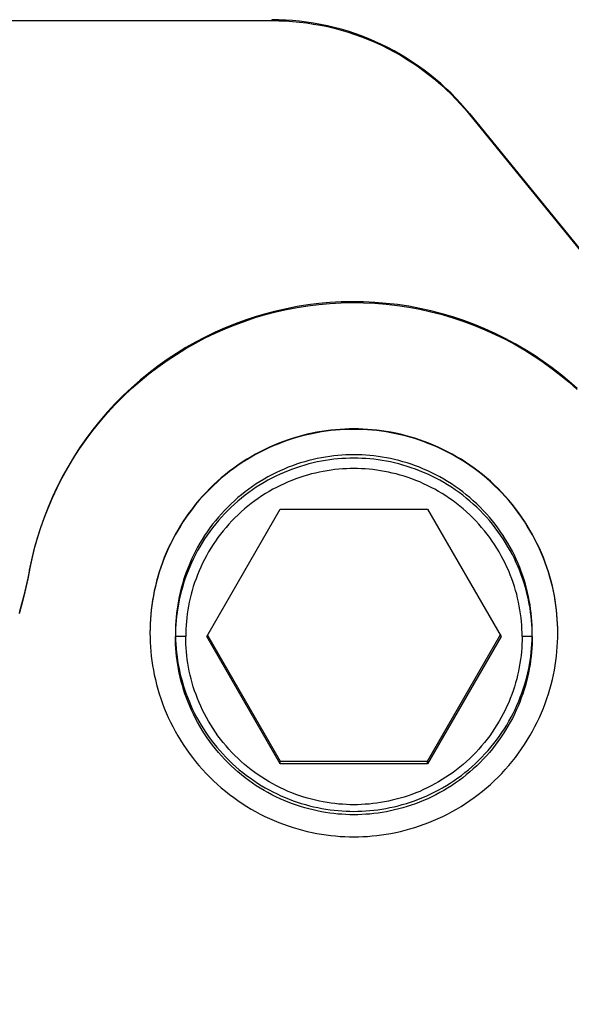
# Model space of a CAD drawing. Header units: millimetres. Extents: x -7950 to -6950, y 4408 to 5408.
# Tile 106 of 111: x -7097 to -7086, y 5197 to 5217. Entities that reach past the tile are written whole.
import ezdxf

# ---------------------------------------------------------------- set-up
doc = ezdxf.new("R2010")
doc.units = ezdxf.units.MM
doc.layers.add('SHOW Mini_Barndoor 002', color=7, linetype='Continuous', true_color=0x000000)

msp = doc.modelspace()

# ---------------------------------------------------------------- linework, layer by layer
at = {"layer": 'SHOW Mini_Barndoor 002', "color": 18, "lineweight": -3, "true_color": 0x000000}
for points in [[(-7104.424, 5216.795), (-7092.054, 5216.795)], [(-7092.054, 5216.813), (-7092.054, 5216.795)], [(-7088.176, 5214.968), (-7088.262, 5215.072), (-7088.352, 5215.173), (-7088.444, 5215.273), (-7088.54, 5215.37), (-7088.64, 5215.465), (-7088.742, 5215.558), (-7088.847, 5215.648), (-7088.955, 5215.736), (-7089.065, 5215.821), (-7089.179, 5215.903), (-7089.294, 5215.982), (-7089.413, 5216.058), (-7089.533, 5216.131), (-7089.656, 5216.2), (-7089.78, 5216.266), (-7089.907, 5216.328), (-7090.035, 5216.387), (-7090.165, 5216.442), (-7090.296, 5216.493), (-7090.428, 5216.541), (-7090.562, 5216.585), (-7090.696, 5216.625), (-7090.831, 5216.661), (-7090.967, 5216.693), (-7091.103, 5216.721), (-7091.24, 5216.746), (-7091.376, 5216.766), (-7091.512, 5216.783), (-7091.649, 5216.796), (-7091.784, 5216.805), (-7091.92, 5216.811), (-7092.054, 5216.813)], [(-7092.054, 5216.795), (-7091.92, 5216.793), (-7091.784, 5216.788), (-7091.649, 5216.779), (-7091.512, 5216.766), (-7091.376, 5216.749), (-7091.24, 5216.728), (-7091.103, 5216.704), (-7090.967, 5216.676), (-7090.831, 5216.643), (-7090.696, 5216.607), (-7090.562, 5216.567), (-7090.428, 5216.523), (-7090.296, 5216.476), (-7090.165, 5216.424), (-7090.035, 5216.369), (-7089.907, 5216.311), (-7089.78, 5216.248), (-7089.656, 5216.182), (-7089.533, 5216.113), (-7089.413, 5216.04), (-7089.294, 5215.965), (-7089.179, 5215.886), (-7089.065, 5215.804), (-7088.955, 5215.719), (-7088.847, 5215.631), (-7088.742, 5215.541), (-7088.64, 5215.448), (-7088.54, 5215.353), (-7088.444, 5215.255), (-7088.352, 5215.156), (-7088.262, 5215.054), (-7088.176, 5214.951)], [(-7088.176, 5214.951), (-7088.176, 5214.968)], [(-7088.176, 5214.968), (-7073.948, 5197.483)], [(-7088.176, 5214.951), (-7074.024, 5197.558)], [(-7086.067, 5209.571), (-7086.225, 5209.711), (-7086.388, 5209.847), (-7086.557, 5209.978), (-7086.731, 5210.104), (-7086.91, 5210.225), (-7087.095, 5210.341), (-7087.284, 5210.451), (-7087.478, 5210.555), (-7087.675, 5210.653), (-7087.877, 5210.744), (-7088.083, 5210.829), (-7088.292, 5210.906), (-7088.503, 5210.977), (-7088.718, 5211.04), (-7088.934, 5211.096), (-7089.152, 5211.145), (-7089.372, 5211.186), (-7089.593, 5211.219), (-7089.814, 5211.244), (-7090.036, 5211.262), (-7090.257, 5211.273), (-7090.478, 5211.275), (-7090.698, 5211.271), (-7090.916, 5211.258), (-7091.133, 5211.239), (-7091.348, 5211.213), (-7091.56, 5211.179), (-7091.77, 5211.139), (-7091.977, 5211.092), (-7092.181, 5211.039), (-7092.381, 5210.98), (-7092.579, 5210.915), (-7092.777, 5210.842), (-7092.973, 5210.763), (-7093.169, 5210.676), (-7093.362, 5210.583), (-7093.554, 5210.482), (-7093.743, 5210.374), (-7093.93, 5210.26), (-7094.113, 5210.139), (-7094.293, 5210.011), (-7094.469, 5209.876), (-7094.641, 5209.735), (-7094.808, 5209.588), (-7094.971, 5209.435), (-7095.128, 5209.276), (-7095.28, 5209.112), (-7095.426, 5208.943), (-7095.566, 5208.769), (-7095.7, 5208.59), (-7095.827, 5208.407), (-7095.948, 5208.221), (-7096.062, 5208.031), (-7096.168, 5207.838), (-7096.268, 5207.642), (-7096.361, 5207.443), (-7096.447, 5207.243), (-7096.525, 5207.042), (-7096.596, 5206.839), (-7096.66, 5206.635), (-7096.717, 5206.43), (-7096.767, 5206.226), (-7096.81, 5206.022)], [(-7096.81, 5206.004), (-7096.767, 5206.209), (-7096.717, 5206.413), (-7096.66, 5206.617), (-7096.596, 5206.821), (-7096.525, 5207.024), (-7096.447, 5207.226), (-7096.361, 5207.426), (-7096.268, 5207.624), (-7096.168, 5207.82), (-7096.062, 5208.013), (-7095.948, 5208.203), (-7095.827, 5208.39), (-7095.7, 5208.573), (-7095.566, 5208.751), (-7095.426, 5208.925), (-7095.28, 5209.095), (-7095.128, 5209.259), (-7094.971, 5209.418), (-7094.808, 5209.571), (-7094.641, 5209.718), (-7094.469, 5209.859), (-7094.293, 5209.993), (-7094.113, 5210.121), (-7093.93, 5210.243), (-7093.743, 5210.357), (-7093.554, 5210.465), (-7093.362, 5210.565), (-7093.169, 5210.659), (-7092.973, 5210.745), (-7092.777, 5210.825), (-7092.579, 5210.897), (-7092.381, 5210.963), (-7092.181, 5211.022), (-7091.977, 5211.075), (-7091.77, 5211.121), (-7091.56, 5211.162), (-7091.348, 5211.195), (-7091.133, 5211.222), (-7090.916, 5211.241), (-7090.698, 5211.253), (-7090.478, 5211.258), (-7090.257, 5211.255), (-7090.036, 5211.245), (-7089.814, 5211.227), (-7089.593, 5211.201), (-7089.372, 5211.168), (-7089.152, 5211.127), (-7088.934, 5211.079), (-7088.718, 5211.023), (-7088.503, 5210.96), (-7088.292, 5210.889), (-7088.083, 5210.811), (-7087.877, 5210.727), (-7087.675, 5210.635), (-7087.478, 5210.538), (-7087.284, 5210.433), (-7087.095, 5210.323), (-7086.91, 5210.208), (-7086.731, 5210.087), (-7086.557, 5209.96), (-7086.388, 5209.829), (-7086.225, 5209.694), (-7086.067, 5209.554)], [(-7086.447, 5204.78), (-7086.448, 5204.868), (-7086.451, 5204.958), (-7086.456, 5205.048), (-7086.463, 5205.139), (-7086.473, 5205.23), (-7086.484, 5205.322), (-7086.498, 5205.415), (-7086.514, 5205.507), (-7086.532, 5205.6), (-7086.553, 5205.693), (-7086.576, 5205.787), (-7086.601, 5205.88), (-7086.629, 5205.973), (-7086.66, 5206.066), (-7086.693, 5206.159), (-7086.728, 5206.252), (-7086.766, 5206.344), (-7086.806, 5206.435), (-7086.849, 5206.526), (-7086.894, 5206.616), (-7086.942, 5206.706), (-7086.992, 5206.794), (-7087.044, 5206.882), (-7087.099, 5206.968), (-7087.156, 5207.053), (-7087.216, 5207.137), (-7087.278, 5207.219), (-7087.342, 5207.3), (-7087.408, 5207.38), (-7087.476, 5207.457), (-7087.546, 5207.533), (-7087.619, 5207.608), (-7087.693, 5207.68), (-7087.769, 5207.75), (-7087.846, 5207.818), (-7087.926, 5207.884), (-7088.007, 5207.948), (-7088.089, 5208.01), (-7088.173, 5208.07), (-7088.258, 5208.127), (-7088.345, 5208.182), (-7088.432, 5208.234), (-7088.52, 5208.284), (-7088.61, 5208.332), (-7088.7, 5208.377), (-7088.791, 5208.42), (-7088.883, 5208.46), (-7088.975, 5208.498), (-7089.067, 5208.533), (-7089.16, 5208.566), (-7089.253, 5208.597), (-7089.346, 5208.625), (-7089.44, 5208.65), (-7089.533, 5208.673), (-7089.626, 5208.694), (-7089.719, 5208.712), (-7089.812, 5208.728), (-7089.904, 5208.742), (-7089.996, 5208.753), (-7090.088, 5208.763), (-7090.178, 5208.77), (-7090.269, 5208.775), (-7090.358, 5208.778), (-7090.447, 5208.779), (-7090.536, 5208.778), (-7090.625, 5208.775), (-7090.716, 5208.77), (-7090.806, 5208.763), (-7090.898, 5208.753), (-7090.99, 5208.742), (-7091.082, 5208.728), (-7091.175, 5208.712), (-7091.268, 5208.694), (-7091.361, 5208.673), (-7091.454, 5208.65), (-7091.548, 5208.625), (-7091.641, 5208.597), (-7091.734, 5208.566), (-7091.827, 5208.533), (-7091.919, 5208.498), (-7092.011, 5208.46), (-7092.103, 5208.42), (-7092.194, 5208.377), (-7092.284, 5208.332), (-7092.374, 5208.284), (-7092.462, 5208.234), (-7092.55, 5208.182), (-7092.636, 5208.127), (-7092.721, 5208.07), (-7092.805, 5208.01), (-7092.887, 5207.948), (-7092.968, 5207.884), (-7093.048, 5207.818), (-7093.125, 5207.75), (-7093.201, 5207.68), (-7093.275, 5207.608), (-7093.348, 5207.533), (-7093.418, 5207.457), (-7093.486, 5207.38), (-7093.552, 5207.3), (-7093.616, 5207.219), (-7093.678, 5207.137), (-7093.738, 5207.053), (-7093.795, 5206.968), (-7093.85, 5206.882), (-7093.902, 5206.794), (-7093.952, 5206.706), (-7094, 5206.616), (-7094.045, 5206.526), (-7094.088, 5206.435), (-7094.128, 5206.344), (-7094.166, 5206.252), (-7094.201, 5206.159), (-7094.234, 5206.066), (-7094.265, 5205.973), (-7094.293, 5205.88), (-7094.318, 5205.787), (-7094.341, 5205.693), (-7094.362, 5205.6), (-7094.38, 5205.507), (-7094.396, 5205.415), (-7094.41, 5205.322), (-7094.422, 5205.23), (-7094.431, 5205.139), (-7094.438, 5205.048), (-7094.443, 5204.958), (-7094.446, 5204.868), (-7094.447, 5204.78)], [(-7086.447, 5204.771), (-7086.448, 5204.86), (-7086.451, 5204.949), (-7086.456, 5205.039), (-7086.463, 5205.13), (-7086.473, 5205.222), (-7086.484, 5205.314), (-7086.498, 5205.406), (-7086.514, 5205.499), (-7086.532, 5205.592), (-7086.553, 5205.685), (-7086.576, 5205.778), (-7086.601, 5205.871), (-7086.629, 5205.965), (-7086.66, 5206.058), (-7086.693, 5206.15), (-7086.728, 5206.243), (-7086.766, 5206.335), (-7086.806, 5206.427), (-7086.849, 5206.518), (-7086.894, 5206.608), (-7086.942, 5206.697), (-7086.992, 5206.786), (-7087.044, 5206.873), (-7087.099, 5206.959), (-7087.156, 5207.044), (-7087.216, 5207.128), (-7087.278, 5207.211), (-7087.342, 5207.292), (-7087.408, 5207.371), (-7087.476, 5207.449), (-7087.546, 5207.525), (-7087.619, 5207.599), (-7087.693, 5207.671), (-7087.769, 5207.741), (-7087.846, 5207.81), (-7087.926, 5207.876), (-7088.007, 5207.94), (-7088.089, 5208.002), (-7088.173, 5208.061), (-7088.258, 5208.118), (-7088.345, 5208.173), (-7088.432, 5208.226), (-7088.52, 5208.276), (-7088.61, 5208.323), (-7088.7, 5208.369), (-7088.791, 5208.411), (-7088.883, 5208.452), (-7088.975, 5208.489), (-7089.067, 5208.525), (-7089.16, 5208.558), (-7089.253, 5208.588), (-7089.346, 5208.616), (-7089.44, 5208.641), (-7089.533, 5208.664), (-7089.626, 5208.685), (-7089.719, 5208.703), (-7089.812, 5208.719), (-7089.904, 5208.733), (-7089.996, 5208.745), (-7090.088, 5208.754), (-7090.178, 5208.761), (-7090.269, 5208.766), (-7090.358, 5208.769), (-7090.447, 5208.77), (-7090.536, 5208.769), (-7090.625, 5208.766), (-7090.716, 5208.761), (-7090.806, 5208.754), (-7090.898, 5208.745), (-7090.99, 5208.733), (-7091.082, 5208.719), (-7091.175, 5208.703), (-7091.268, 5208.685), (-7091.361, 5208.664), (-7091.454, 5208.641), (-7091.548, 5208.616), (-7091.641, 5208.588), (-7091.734, 5208.558), (-7091.827, 5208.525), (-7091.919, 5208.489), (-7092.011, 5208.452), (-7092.103, 5208.411), (-7092.194, 5208.369), (-7092.284, 5208.323), (-7092.374, 5208.276), (-7092.462, 5208.226), (-7092.55, 5208.173), (-7092.636, 5208.118), (-7092.721, 5208.061), (-7092.805, 5208.002), (-7092.887, 5207.94), (-7092.968, 5207.876), (-7093.048, 5207.81), (-7093.125, 5207.741), (-7093.201, 5207.671), (-7093.275, 5207.599), (-7093.348, 5207.525), (-7093.418, 5207.449), (-7093.486, 5207.371), (-7093.552, 5207.292), (-7093.616, 5207.211), (-7093.678, 5207.128), (-7093.738, 5207.044), (-7093.795, 5206.959), (-7093.85, 5206.873), (-7093.902, 5206.786), (-7093.952, 5206.697), (-7094, 5206.608), (-7094.045, 5206.518), (-7094.088, 5206.427), (-7094.128, 5206.335), (-7094.166, 5206.243), (-7094.201, 5206.15), (-7094.234, 5206.058), (-7094.265, 5205.965), (-7094.293, 5205.871), (-7094.318, 5205.778), (-7094.341, 5205.685), (-7094.362, 5205.592), (-7094.38, 5205.499), (-7094.396, 5205.406), (-7094.41, 5205.314), (-7094.422, 5205.222), (-7094.431, 5205.13), (-7094.438, 5205.039), (-7094.443, 5204.949), (-7094.446, 5204.86), (-7094.447, 5204.771)], [(-7086.947, 5204.771), (-7086.948, 5204.849), (-7086.95, 5204.927), (-7086.955, 5205.006), (-7086.961, 5205.085), (-7086.969, 5205.165), (-7086.979, 5205.246), (-7086.991, 5205.326), (-7087.005, 5205.408), (-7087.022, 5205.489), (-7087.04, 5205.57), (-7087.06, 5205.652), (-7087.082, 5205.734), (-7087.107, 5205.815), (-7087.133, 5205.897), (-7087.162, 5205.978), (-7087.193, 5206.059), (-7087.226, 5206.14), (-7087.261, 5206.22), (-7087.298, 5206.299), (-7087.338, 5206.378), (-7087.38, 5206.456), (-7087.424, 5206.534), (-7087.47, 5206.61), (-7087.518, 5206.686), (-7087.568, 5206.76), (-7087.62, 5206.834), (-7087.674, 5206.906), (-7087.73, 5206.977), (-7087.788, 5207.046), (-7087.847, 5207.114), (-7087.909, 5207.18), (-7087.972, 5207.245), (-7088.037, 5207.309), (-7088.104, 5207.37), (-7088.172, 5207.43), (-7088.241, 5207.488), (-7088.312, 5207.544), (-7088.384, 5207.598), (-7088.457, 5207.65), (-7088.532, 5207.7), (-7088.607, 5207.748), (-7088.684, 5207.794), (-7088.761, 5207.838), (-7088.839, 5207.879), (-7088.918, 5207.919), (-7088.998, 5207.956), (-7089.078, 5207.992), (-7089.159, 5208.025), (-7089.24, 5208.055), (-7089.321, 5208.084), (-7089.402, 5208.111), (-7089.484, 5208.135), (-7089.566, 5208.158), (-7089.647, 5208.178), (-7089.729, 5208.196), (-7089.81, 5208.212), (-7089.891, 5208.226), (-7089.972, 5208.238), (-7090.053, 5208.248), (-7090.133, 5208.256), (-7090.212, 5208.262), (-7090.291, 5208.267), (-7090.369, 5208.269), (-7090.447, 5208.27), (-7090.525, 5208.269), (-7090.603, 5208.267), (-7090.682, 5208.262), (-7090.762, 5208.256), (-7090.842, 5208.248), (-7090.922, 5208.238), (-7091.003, 5208.226), (-7091.084, 5208.212), (-7091.165, 5208.196), (-7091.247, 5208.178), (-7091.328, 5208.158), (-7091.41, 5208.135), (-7091.492, 5208.111), (-7091.573, 5208.084), (-7091.654, 5208.055), (-7091.735, 5208.025), (-7091.816, 5207.992), (-7091.896, 5207.956), (-7091.976, 5207.919), (-7092.055, 5207.879), (-7092.133, 5207.838), (-7092.21, 5207.794), (-7092.287, 5207.748), (-7092.362, 5207.7), (-7092.437, 5207.65), (-7092.51, 5207.598), (-7092.582, 5207.544), (-7092.653, 5207.488), (-7092.723, 5207.43), (-7092.791, 5207.37), (-7092.857, 5207.309), (-7092.922, 5207.245), (-7092.985, 5207.18), (-7093.047, 5207.114), (-7093.106, 5207.046), (-7093.164, 5206.977), (-7093.22, 5206.906), (-7093.274, 5206.834), (-7093.326, 5206.76), (-7093.377, 5206.686), (-7093.425, 5206.61), (-7093.47, 5206.534), (-7093.514, 5206.456), (-7093.556, 5206.378), (-7093.596, 5206.299), (-7093.633, 5206.22), (-7093.668, 5206.14), (-7093.701, 5206.059), (-7093.732, 5205.978), (-7093.761, 5205.897), (-7093.787, 5205.815), (-7093.812, 5205.734), (-7093.834, 5205.652), (-7093.854, 5205.57), (-7093.873, 5205.489), (-7093.889, 5205.408), (-7093.903, 5205.326), (-7093.915, 5205.246), (-7093.925, 5205.165), (-7093.933, 5205.085), (-7093.939, 5205.006), (-7093.944, 5204.927), (-7093.946, 5204.849), (-7093.947, 5204.771)], [(-7086.947, 5204.705), (-7086.948, 5204.782), (-7086.95, 5204.861), (-7086.955, 5204.939), (-7086.961, 5205.019), (-7086.969, 5205.099), (-7086.979, 5205.179), (-7086.991, 5205.26), (-7087.005, 5205.341), (-7087.022, 5205.423), (-7087.04, 5205.504), (-7087.06, 5205.586), (-7087.082, 5205.667), (-7087.107, 5205.749), (-7087.133, 5205.83), (-7087.162, 5205.912), (-7087.193, 5205.993), (-7087.226, 5206.073), (-7087.261, 5206.153), (-7087.298, 5206.233), (-7087.338, 5206.312), (-7087.38, 5206.39), (-7087.424, 5206.467), (-7087.47, 5206.544), (-7087.518, 5206.619), (-7087.568, 5206.694), (-7087.62, 5206.767), (-7087.674, 5206.839), (-7087.73, 5206.91), (-7087.788, 5206.98), (-7087.847, 5207.048), (-7087.909, 5207.114), (-7087.972, 5207.179), (-7088.037, 5207.242), (-7088.104, 5207.304), (-7088.172, 5207.363), (-7088.241, 5207.421), (-7088.312, 5207.477), (-7088.384, 5207.531), (-7088.457, 5207.583), (-7088.532, 5207.634), (-7088.607, 5207.682), (-7088.684, 5207.728), (-7088.761, 5207.771), (-7088.839, 5207.813), (-7088.918, 5207.853), (-7088.998, 5207.89), (-7089.078, 5207.925), (-7089.159, 5207.958), (-7089.24, 5207.989), (-7089.321, 5208.018), (-7089.402, 5208.044), (-7089.484, 5208.069), (-7089.566, 5208.091), (-7089.647, 5208.111), (-7089.729, 5208.13), (-7089.81, 5208.146), (-7089.891, 5208.16), (-7089.972, 5208.172), (-7090.053, 5208.182), (-7090.133, 5208.19), (-7090.212, 5208.196), (-7090.291, 5208.2), (-7090.369, 5208.203), (-7090.447, 5208.204), (-7090.525, 5208.203), (-7090.603, 5208.2), (-7090.682, 5208.196), (-7090.762, 5208.19), (-7090.842, 5208.182), (-7090.922, 5208.172), (-7091.003, 5208.16), (-7091.084, 5208.146), (-7091.165, 5208.13), (-7091.247, 5208.111), (-7091.328, 5208.091), (-7091.41, 5208.069), (-7091.492, 5208.044), (-7091.573, 5208.018), (-7091.654, 5207.989), (-7091.735, 5207.958), (-7091.816, 5207.925), (-7091.896, 5207.89), (-7091.976, 5207.853), (-7092.055, 5207.813), (-7092.133, 5207.771), (-7092.21, 5207.728), (-7092.287, 5207.682), (-7092.362, 5207.634), (-7092.437, 5207.583), (-7092.51, 5207.531), (-7092.582, 5207.477), (-7092.653, 5207.421), (-7092.723, 5207.363), (-7092.791, 5207.304), (-7092.857, 5207.242), (-7092.922, 5207.179), (-7092.985, 5207.114), (-7093.047, 5207.048), (-7093.106, 5206.98), (-7093.164, 5206.91), (-7093.22, 5206.839), (-7093.274, 5206.767), (-7093.326, 5206.694), (-7093.377, 5206.619), (-7093.425, 5206.544), (-7093.47, 5206.467), (-7093.514, 5206.39), (-7093.556, 5206.312), (-7093.596, 5206.233), (-7093.633, 5206.153), (-7093.668, 5206.073), (-7093.701, 5205.993), (-7093.732, 5205.912), (-7093.761, 5205.83), (-7093.787, 5205.749), (-7093.812, 5205.667), (-7093.834, 5205.586), (-7093.854, 5205.504), (-7093.873, 5205.423), (-7093.889, 5205.341), (-7093.903, 5205.26), (-7093.915, 5205.179), (-7093.925, 5205.099), (-7093.933, 5205.019), (-7093.939, 5204.939), (-7093.944, 5204.861), (-7093.946, 5204.782), (-7093.947, 5204.705)], [(-7087.147, 5204.701), (-7087.148, 5204.774), (-7087.15, 5204.848), (-7087.154, 5204.923), (-7087.16, 5204.997), (-7087.168, 5205.073), (-7087.178, 5205.149), (-7087.189, 5205.225), (-7087.202, 5205.301), (-7087.217, 5205.378), (-7087.234, 5205.455), (-7087.253, 5205.532), (-7087.274, 5205.609), (-7087.297, 5205.686), (-7087.322, 5205.763), (-7087.35, 5205.839), (-7087.379, 5205.916), (-7087.41, 5205.992), (-7087.443, 5206.067), (-7087.478, 5206.142), (-7087.516, 5206.216), (-7087.555, 5206.29), (-7087.596, 5206.363), (-7087.64, 5206.435), (-7087.685, 5206.507), (-7087.732, 5206.577), (-7087.781, 5206.646), (-7087.832, 5206.714), (-7087.885, 5206.781), (-7087.94, 5206.846), (-7087.996, 5206.91), (-7088.054, 5206.973), (-7088.114, 5207.034), (-7088.175, 5207.094), (-7088.237, 5207.152), (-7088.302, 5207.208), (-7088.367, 5207.263), (-7088.434, 5207.315), (-7088.502, 5207.366), (-7088.571, 5207.415), (-7088.641, 5207.463), (-7088.712, 5207.508), (-7088.785, 5207.551), (-7088.858, 5207.593), (-7088.931, 5207.632), (-7089.006, 5207.669), (-7089.081, 5207.704), (-7089.156, 5207.738), (-7089.232, 5207.769), (-7089.309, 5207.798), (-7089.385, 5207.825), (-7089.462, 5207.85), (-7089.539, 5207.873), (-7089.616, 5207.894), (-7089.693, 5207.913), (-7089.77, 5207.93), (-7089.847, 5207.945), (-7089.923, 5207.959), (-7089.999, 5207.97), (-7090.075, 5207.979), (-7090.15, 5207.987), (-7090.225, 5207.993), (-7090.3, 5207.997), (-7090.374, 5208), (-7090.447, 5208.001), (-7090.52, 5208), (-7090.594, 5207.997), (-7090.669, 5207.993), (-7090.744, 5207.987), (-7090.819, 5207.979), (-7090.895, 5207.97), (-7090.971, 5207.959), (-7091.047, 5207.945), (-7091.124, 5207.93), (-7091.201, 5207.913), (-7091.278, 5207.894), (-7091.355, 5207.873), (-7091.432, 5207.85), (-7091.509, 5207.825), (-7091.585, 5207.798), (-7091.662, 5207.769), (-7091.738, 5207.738), (-7091.813, 5207.704), (-7091.888, 5207.669), (-7091.963, 5207.632), (-7092.036, 5207.593), (-7092.109, 5207.551), (-7092.182, 5207.508), (-7092.253, 5207.463), (-7092.323, 5207.415), (-7092.392, 5207.366), (-7092.46, 5207.315), (-7092.527, 5207.263), (-7092.592, 5207.208), (-7092.657, 5207.152), (-7092.719, 5207.094), (-7092.78, 5207.034), (-7092.84, 5206.973), (-7092.898, 5206.91), (-7092.954, 5206.846), (-7093.009, 5206.781), (-7093.062, 5206.714), (-7093.113, 5206.646), (-7093.162, 5206.577), (-7093.209, 5206.507), (-7093.254, 5206.435), (-7093.298, 5206.363), (-7093.339, 5206.29), (-7093.378, 5206.216), (-7093.416, 5206.142), (-7093.451, 5206.067), (-7093.484, 5205.992), (-7093.515, 5205.916), (-7093.544, 5205.839), (-7093.572, 5205.763), (-7093.597, 5205.686), (-7093.62, 5205.609), (-7093.641, 5205.532), (-7093.66, 5205.455), (-7093.677, 5205.378), (-7093.692, 5205.301), (-7093.705, 5205.225), (-7093.716, 5205.149), (-7093.726, 5205.073), (-7093.734, 5204.997), (-7093.74, 5204.923), (-7093.744, 5204.848), (-7093.746, 5204.774), (-7093.747, 5204.701)], [(-7093.334, 5204.701), (-7091.89, 5207.201)], [(-7091.89, 5207.201), (-7089.004, 5207.201)], [(-7089.004, 5207.201), (-7087.56, 5204.701)], [(-7096.81, 5206.022), (-7096.844, 5205.851), (-7096.882, 5205.681), (-7096.922, 5205.51), (-7096.966, 5205.339), (-7097.014, 5205.168)], [(-7096.81, 5206.004), (-7096.844, 5205.834), (-7096.882, 5205.663), (-7096.922, 5205.493), (-7096.966, 5205.322), (-7097.014, 5205.151)], [(-7094.447, 5204.771), (-7094.446, 5204.682), (-7094.443, 5204.593), (-7094.438, 5204.502), (-7094.431, 5204.411), (-7094.422, 5204.32), (-7094.41, 5204.228), (-7094.396, 5204.136), (-7094.38, 5204.043), (-7094.362, 5203.95), (-7094.341, 5203.857), (-7094.318, 5203.764), (-7094.293, 5203.67), (-7094.265, 5203.577), (-7094.234, 5203.484), (-7094.201, 5203.391), (-7094.166, 5203.299), (-7094.128, 5203.207), (-7094.088, 5203.115), (-7094.045, 5203.024), (-7094, 5202.934), (-7093.952, 5202.845), (-7093.902, 5202.756), (-7093.85, 5202.669), (-7093.795, 5202.582), (-7093.738, 5202.497), (-7093.678, 5202.413), (-7093.616, 5202.331), (-7093.552, 5202.25), (-7093.486, 5202.171), (-7093.418, 5202.093), (-7093.348, 5202.017), (-7093.275, 5201.943), (-7093.201, 5201.871), (-7093.125, 5201.8), (-7093.048, 5201.732), (-7092.968, 5201.666), (-7092.887, 5201.602), (-7092.805, 5201.54), (-7092.721, 5201.481), (-7092.636, 5201.423), (-7092.55, 5201.368), (-7092.462, 5201.316), (-7092.374, 5201.266), (-7092.284, 5201.218), (-7092.194, 5201.173), (-7092.103, 5201.13), (-7092.011, 5201.09), (-7091.919, 5201.052), (-7091.827, 5201.017), (-7091.734, 5200.984), (-7091.641, 5200.954), (-7091.548, 5200.926), (-7091.454, 5200.9), (-7091.361, 5200.877), (-7091.268, 5200.857), (-7091.175, 5200.838), (-7091.082, 5200.822), (-7090.99, 5200.808), (-7090.898, 5200.797), (-7090.806, 5200.788), (-7090.716, 5200.78), (-7090.625, 5200.775), (-7090.536, 5200.772), (-7090.447, 5200.771), (-7090.358, 5200.772), (-7090.269, 5200.775), (-7090.178, 5200.78), (-7090.088, 5200.788), (-7089.996, 5200.797), (-7089.904, 5200.808), (-7089.812, 5200.822), (-7089.719, 5200.838), (-7089.626, 5200.857), (-7089.533, 5200.877), (-7089.44, 5200.9), (-7089.346, 5200.926), (-7089.253, 5200.954), (-7089.16, 5200.984), (-7089.067, 5201.017), (-7088.975, 5201.052), (-7088.883, 5201.09), (-7088.791, 5201.13), (-7088.7, 5201.173), (-7088.61, 5201.218), (-7088.52, 5201.266), (-7088.432, 5201.316), (-7088.345, 5201.368), (-7088.258, 5201.423), (-7088.173, 5201.481), (-7088.089, 5201.54), (-7088.007, 5201.602), (-7087.926, 5201.666), (-7087.846, 5201.732), (-7087.769, 5201.8), (-7087.693, 5201.871), (-7087.619, 5201.943), (-7087.546, 5202.017), (-7087.476, 5202.093), (-7087.408, 5202.171), (-7087.342, 5202.25), (-7087.278, 5202.331), (-7087.216, 5202.413), (-7087.156, 5202.497), (-7087.099, 5202.582), (-7087.044, 5202.669), (-7086.992, 5202.756), (-7086.942, 5202.845), (-7086.894, 5202.934), (-7086.849, 5203.024), (-7086.806, 5203.115), (-7086.766, 5203.207), (-7086.728, 5203.299), (-7086.693, 5203.391), (-7086.66, 5203.484), (-7086.629, 5203.577), (-7086.601, 5203.67), (-7086.576, 5203.764), (-7086.553, 5203.857), (-7086.532, 5203.95), (-7086.514, 5204.043), (-7086.498, 5204.136), (-7086.484, 5204.228), (-7086.473, 5204.32), (-7086.463, 5204.411), (-7086.456, 5204.502), (-7086.451, 5204.593), (-7086.448, 5204.682), (-7086.447, 5204.771)], [(-7086.947, 5204.705), (-7086.948, 5204.627), (-7086.95, 5204.549), (-7086.955, 5204.47), (-7086.961, 5204.39), (-7086.969, 5204.31), (-7086.979, 5204.23), (-7086.991, 5204.149), (-7087.005, 5204.068), (-7087.022, 5203.986), (-7087.04, 5203.905), (-7087.06, 5203.823), (-7087.082, 5203.742), (-7087.107, 5203.66), (-7087.133, 5203.579), (-7087.162, 5203.497), (-7087.193, 5203.416), (-7087.226, 5203.336), (-7087.261, 5203.256), (-7087.298, 5203.176), (-7087.338, 5203.097), (-7087.38, 5203.019), (-7087.424, 5202.942), (-7087.47, 5202.865), (-7087.518, 5202.79), (-7087.568, 5202.715), (-7087.62, 5202.642), (-7087.674, 5202.57), (-7087.73, 5202.499), (-7087.788, 5202.429), (-7087.847, 5202.361), (-7087.909, 5202.295), (-7087.972, 5202.23), (-7088.037, 5202.167), (-7088.104, 5202.105), (-7088.172, 5202.046), (-7088.241, 5201.988), (-7088.312, 5201.932), (-7088.384, 5201.878), (-7088.457, 5201.826), (-7088.532, 5201.775), (-7088.607, 5201.727), (-7088.684, 5201.682), (-7088.761, 5201.638), (-7088.839, 5201.596), (-7088.918, 5201.556), (-7088.998, 5201.519), (-7089.078, 5201.484), (-7089.159, 5201.451), (-7089.24, 5201.42), (-7089.321, 5201.391), (-7089.402, 5201.365), (-7089.484, 5201.34), (-7089.566, 5201.318), (-7089.647, 5201.298), (-7089.729, 5201.28), (-7089.81, 5201.263), (-7089.891, 5201.249), (-7089.972, 5201.237), (-7090.053, 5201.227), (-7090.133, 5201.219), (-7090.212, 5201.213), (-7090.291, 5201.209), (-7090.369, 5201.206), (-7090.447, 5201.205), (-7090.525, 5201.206), (-7090.603, 5201.209), (-7090.682, 5201.213), (-7090.762, 5201.219), (-7090.842, 5201.227), (-7090.922, 5201.237), (-7091.003, 5201.249), (-7091.084, 5201.263), (-7091.165, 5201.28), (-7091.247, 5201.298), (-7091.328, 5201.318), (-7091.41, 5201.34), (-7091.492, 5201.365), (-7091.573, 5201.391), (-7091.654, 5201.42), (-7091.735, 5201.451), (-7091.816, 5201.484), (-7091.896, 5201.519), (-7091.976, 5201.556), (-7092.055, 5201.596), (-7092.133, 5201.638), (-7092.21, 5201.682), (-7092.287, 5201.727), (-7092.362, 5201.775), (-7092.437, 5201.826), (-7092.51, 5201.878), (-7092.582, 5201.932), (-7092.653, 5201.988), (-7092.723, 5202.046), (-7092.791, 5202.105), (-7092.857, 5202.167), (-7092.922, 5202.23), (-7092.985, 5202.295), (-7093.047, 5202.361), (-7093.106, 5202.429), (-7093.164, 5202.499), (-7093.22, 5202.57), (-7093.274, 5202.642), (-7093.326, 5202.715), (-7093.377, 5202.79), (-7093.425, 5202.865), (-7093.47, 5202.942), (-7093.514, 5203.019), (-7093.556, 5203.097), (-7093.596, 5203.176), (-7093.633, 5203.256), (-7093.668, 5203.336), (-7093.701, 5203.416), (-7093.732, 5203.497), (-7093.761, 5203.579), (-7093.787, 5203.66), (-7093.812, 5203.742), (-7093.834, 5203.823), (-7093.854, 5203.905), (-7093.873, 5203.986), (-7093.889, 5204.068), (-7093.903, 5204.149), (-7093.915, 5204.23), (-7093.925, 5204.31), (-7093.933, 5204.39), (-7093.939, 5204.47), (-7093.944, 5204.549), (-7093.946, 5204.627), (-7093.947, 5204.705)], [(-7093.747, 5204.701), (-7093.947, 5204.705)], [(-7093.946, 5204.705), (-7093.944, 5204.627), (-7093.94, 5204.55), (-7093.934, 5204.471), (-7093.926, 5204.392), (-7093.917, 5204.313), (-7093.906, 5204.233), (-7093.892, 5204.153), (-7093.877, 5204.073), (-7093.859, 5203.993), (-7093.84, 5203.912), (-7093.819, 5203.832), (-7093.795, 5203.751), (-7093.77, 5203.671), (-7093.742, 5203.591), (-7093.712, 5203.511), (-7093.68, 5203.431), (-7093.646, 5203.352), (-7093.61, 5203.273), (-7093.572, 5203.195), (-7093.532, 5203.118), (-7093.489, 5203.041), (-7093.445, 5202.965), (-7093.398, 5202.89), (-7093.35, 5202.816), (-7093.3, 5202.743), (-7093.247, 5202.671), (-7093.193, 5202.601), (-7093.137, 5202.532), (-7093.079, 5202.464), (-7093.019, 5202.397), (-7092.957, 5202.332), (-7092.894, 5202.269), (-7092.83, 5202.207), (-7092.763, 5202.147), (-7092.696, 5202.089), (-7092.627, 5202.033), (-7092.556, 5201.978), (-7092.485, 5201.926), (-7092.412, 5201.875), (-7092.338, 5201.826), (-7092.263, 5201.779), (-7092.188, 5201.735), (-7092.111, 5201.692), (-7092.034, 5201.652), (-7091.955, 5201.613), (-7091.877, 5201.577), (-7091.798, 5201.542), (-7091.718, 5201.51), (-7091.638, 5201.48), (-7091.558, 5201.452), (-7091.478, 5201.426), (-7091.397, 5201.403), (-7091.316, 5201.381), (-7091.236, 5201.361), (-7091.155, 5201.344), (-7091.075, 5201.328), (-7090.995, 5201.315), (-7090.915, 5201.303), (-7090.836, 5201.293), (-7090.757, 5201.285), (-7090.679, 5201.279), (-7090.601, 5201.275), (-7090.524, 5201.272), (-7090.447, 5201.271), (-7090.37, 5201.272), (-7090.293, 5201.275), (-7090.215, 5201.279), (-7090.137, 5201.285), (-7090.058, 5201.293), (-7089.979, 5201.303), (-7089.899, 5201.315), (-7089.819, 5201.328), (-7089.739, 5201.344), (-7089.658, 5201.361), (-7089.578, 5201.381), (-7089.497, 5201.403), (-7089.416, 5201.426), (-7089.336, 5201.452), (-7089.256, 5201.48), (-7089.176, 5201.51), (-7089.096, 5201.542), (-7089.017, 5201.577), (-7088.938, 5201.613), (-7088.86, 5201.652), (-7088.783, 5201.692), (-7088.706, 5201.735), (-7088.631, 5201.78), (-7088.556, 5201.826), (-7088.482, 5201.875), (-7088.409, 5201.926), (-7088.338, 5201.978), (-7088.267, 5202.033), (-7088.198, 5202.089), (-7088.13, 5202.148), (-7088.064, 5202.208), (-7088, 5202.269), (-7087.936, 5202.333), (-7087.875, 5202.397), (-7087.815, 5202.464), (-7087.757, 5202.532), (-7087.701, 5202.601), (-7087.647, 5202.671), (-7087.594, 5202.743), (-7087.544, 5202.816), (-7087.495, 5202.89), (-7087.449, 5202.965), (-7087.405, 5203.041), (-7087.362, 5203.118), (-7087.322, 5203.195), (-7087.284, 5203.273), (-7087.248, 5203.352), (-7087.214, 5203.431), (-7087.182, 5203.511), (-7087.152, 5203.591), (-7087.124, 5203.671), (-7087.099, 5203.751), (-7087.075, 5203.832), (-7087.054, 5203.913), (-7087.035, 5203.993), (-7087.017, 5204.073), (-7087.002, 5204.154), (-7086.988, 5204.234), (-7086.977, 5204.313), (-7086.968, 5204.393), (-7086.96, 5204.471), (-7086.954, 5204.55), (-7086.95, 5204.628), (-7086.948, 5204.705)], [(-7087.147, 5204.701), (-7087.148, 5204.628), (-7087.15, 5204.554), (-7087.154, 5204.479), (-7087.16, 5204.405), (-7087.168, 5204.329), (-7087.178, 5204.253), (-7087.189, 5204.177), (-7087.202, 5204.101), (-7087.217, 5204.024), (-7087.234, 5203.947), (-7087.253, 5203.87), (-7087.274, 5203.793), (-7087.297, 5203.716), (-7087.322, 5203.639), (-7087.35, 5203.563), (-7087.379, 5203.486), (-7087.41, 5203.411), (-7087.443, 5203.335), (-7087.478, 5203.26), (-7087.516, 5203.186), (-7087.555, 5203.112), (-7087.596, 5203.039), (-7087.64, 5202.967), (-7087.685, 5202.896), (-7087.732, 5202.825), (-7087.781, 5202.756), (-7087.832, 5202.688), (-7087.885, 5202.621), (-7087.94, 5202.556), (-7087.996, 5202.492), (-7088.054, 5202.429), (-7088.114, 5202.368), (-7088.175, 5202.308), (-7088.237, 5202.25), (-7088.302, 5202.194), (-7088.367, 5202.139), (-7088.434, 5202.087), (-7088.502, 5202.036), (-7088.571, 5201.987), (-7088.641, 5201.939), (-7088.712, 5201.894), (-7088.785, 5201.851), (-7088.858, 5201.809), (-7088.931, 5201.77), (-7089.006, 5201.733), (-7089.081, 5201.698), (-7089.156, 5201.664), (-7089.232, 5201.633), (-7089.309, 5201.604), (-7089.385, 5201.577), (-7089.462, 5201.552), (-7089.539, 5201.529), (-7089.616, 5201.508), (-7089.693, 5201.489), (-7089.77, 5201.472), (-7089.847, 5201.457), (-7089.923, 5201.443), (-7089.999, 5201.432), (-7090.075, 5201.423), (-7090.15, 5201.415), (-7090.225, 5201.409), (-7090.3, 5201.405), (-7090.374, 5201.402), (-7090.447, 5201.402), (-7090.52, 5201.402), (-7090.594, 5201.405), (-7090.669, 5201.409), (-7090.744, 5201.415), (-7090.819, 5201.423), (-7090.895, 5201.432), (-7090.971, 5201.443), (-7091.047, 5201.457), (-7091.124, 5201.472), (-7091.201, 5201.489), (-7091.278, 5201.508), (-7091.355, 5201.529), (-7091.432, 5201.552), (-7091.509, 5201.577), (-7091.585, 5201.604), (-7091.662, 5201.633), (-7091.738, 5201.664), (-7091.813, 5201.698), (-7091.888, 5201.733), (-7091.963, 5201.77), (-7092.036, 5201.809), (-7092.109, 5201.851), (-7092.182, 5201.894), (-7092.253, 5201.939), (-7092.323, 5201.987), (-7092.392, 5202.036), (-7092.46, 5202.087), (-7092.527, 5202.139), (-7092.592, 5202.194), (-7092.657, 5202.25), (-7092.719, 5202.308), (-7092.78, 5202.368), (-7092.84, 5202.429), (-7092.898, 5202.492), (-7092.954, 5202.556), (-7093.009, 5202.621), (-7093.062, 5202.688), (-7093.113, 5202.756), (-7093.162, 5202.825), (-7093.209, 5202.896), (-7093.254, 5202.967), (-7093.298, 5203.039), (-7093.339, 5203.112), (-7093.378, 5203.186), (-7093.416, 5203.26), (-7093.451, 5203.335), (-7093.484, 5203.411), (-7093.515, 5203.486), (-7093.544, 5203.563), (-7093.572, 5203.639), (-7093.597, 5203.716), (-7093.62, 5203.793), (-7093.641, 5203.87), (-7093.66, 5203.947), (-7093.677, 5204.024), (-7093.692, 5204.101), (-7093.705, 5204.177), (-7093.716, 5204.253), (-7093.726, 5204.329), (-7093.734, 5204.405), (-7093.74, 5204.479), (-7093.744, 5204.554), (-7093.746, 5204.628), (-7093.747, 5204.701)], [(-7091.89, 5202.201), (-7093.334, 5204.701)], [(-7093.319, 5204.727), (-7091.89, 5202.254)], [(-7089.004, 5202.254), (-7087.575, 5204.727)], [(-7087.56, 5204.701), (-7089.004, 5202.201)], [(-7086.947, 5204.705), (-7087.147, 5204.701)], [(-7091.89, 5202.201), (-7091.89, 5202.254)], [(-7091.89, 5202.254), (-7089.004, 5202.254)], [(-7089.004, 5202.201), (-7091.89, 5202.201)], [(-7089.004, 5202.201), (-7089.004, 5202.254)]]:
    msp.add_lwpolyline(points, dxfattribs=at)

doc.saveas('drawing.dxf')
